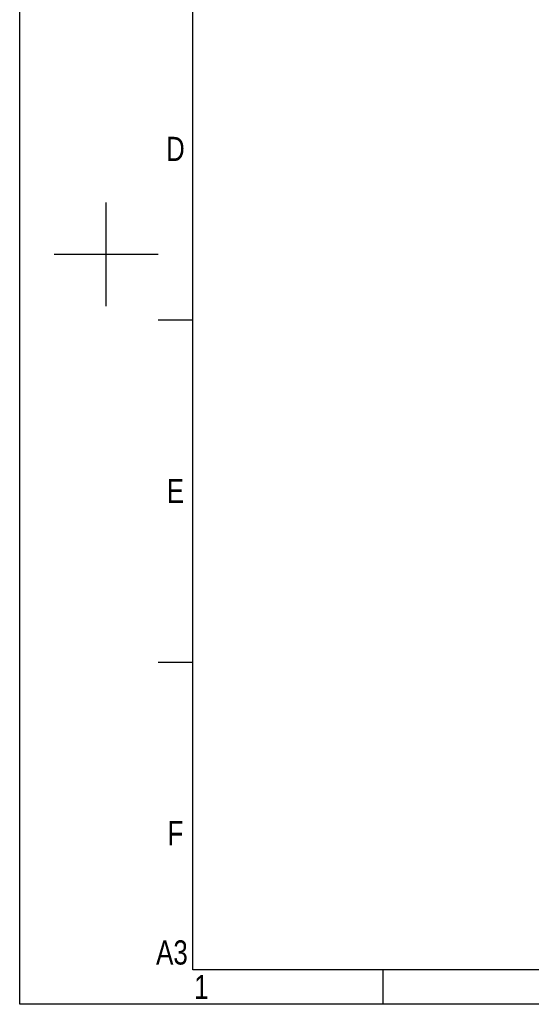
# Model space of a CAD drawing. Header units: millimetres. Extents: x 0 to 1706, y 0 to 575.
# Tile 3 of 32: x 893 to 1036, y 0 to 276. Entities that reach past the tile are written whole.
import ezdxf
from ezdxf.enums import TextEntityAlignment as Align

# ---------------------------------------------------------------- set-up
doc = ezdxf.new("R2010")
doc.units = ezdxf.units.MM
doc.header["$LTSCALE"] = 30.734
doc.layers.get('0').update_dxf_attribs({"linetype": 'CONTINUOUS'})
doc.styles.get("Standard").update_dxf_attribs({"font": 'txt', "width": 0.707})

# ---------------------------------------------------------------- blocks, each defined once
blk = doc.blocks.new('3')
at = {"color": 2}
for p, q in [((6362.12, 608.02), (6362.12, 680.02)), ((6326.12, 644.02), (6398.12, 644.02)), ((6398.12, 598.42), (6422.12, 598.42)), ((6398.12, 360.82), (6422.12, 360.82)), ((6554.12, 123.22), (6554.12, 147.22))]:
    blk.add_line(p, q, dxfattribs=at)
for points in [[(6302.12, 123.22), (6302.12, 1548.82), (8318.12, 1548.82), (8318.12, 123.22)], [(6422.12, 147.22), (6422.12, 1524.82), (8294.12, 1524.82), (8294.12, 147.22)]]:
    blk.add_lwpolyline(points, close=True, dxfattribs=at)
at = {"color": 2, "width": 0.8}
for s, p in [('D', (6410.12, 717.22)), ('E', (6410.12, 479.62)), ('F', (6410.12, 242.02)), ('A3', (6407.72, 159.22)), ('1', (6428.12, 135.22))]:
    blk.add_text(s, height=16.8, dxfattribs=at).set_placement(p, align=Align.MIDDLE_CENTER)

msp = doc.modelspace()

# ---------------------------------------------------------------- block references
at = {"xscale": 0.4030154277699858, "yscale": 0.4030154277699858, "zscale": 0.4030154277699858}
msp.add_blockref('3', (-1646.62, -49.66), dxfattribs=at)

doc.saveas('drawing.dxf')
